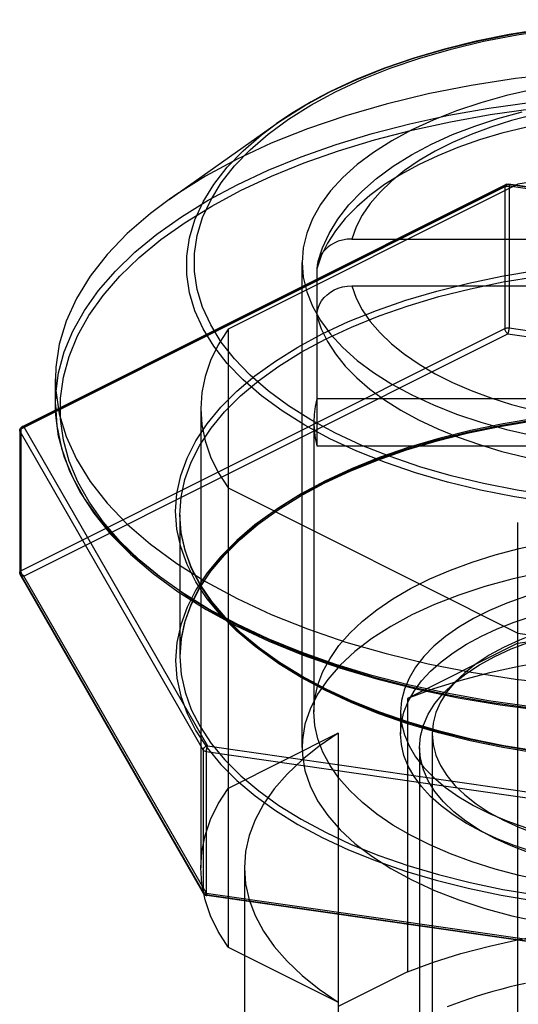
# Model space of a CAD drawing. Header units: inches. Extents: x 0 to 94.4, y 0 to 61.1.
# Tile 16 of 112: x 30.468 to 30.784, y 31.499 to 32.123. Entities that reach past the tile are written whole.
import ezdxf

# ---------------------------------------------------------------- set-up
doc = ezdxf.new("R2010")
doc.units = ezdxf.units.IN
doc.header["$LTSCALE"] = 5.194444
doc.header["$MEASUREMENT"] = 0
doc.linetypes.add('HIDDEN', pattern=[0.2, 0.1, -0.1])
doc.layers.add('DOOR_ASSEMBLY', color=7, linetype='CONTINUOUS')

msp = doc.modelspace()

# ---------------------------------------------------------------- linework, layer by layer
at = {"layer": 'DOOR_ASSEMBLY', "color": 7, "linetype": 'Continuous'}
for p, q in [((30.68184, 32.08546), (30.66521, 32.07772)), ((30.65278, 32.06911), (30.66839, 32.07752)), ((30.56296, 32.00934), (30.63082, 32.05732)), ((30.67867, 31.98424), (31.09072, 31.98424)), ((30.65663, 31.96533), (30.65663, 31.93656)), ((30.67867, 31.95449), (31.09072, 31.95449)), ((30.49065, 31.89558), (30.49092, 31.88822)), ((30.49065, 31.87935), (30.49065, 31.89558)), ((30.49639, 31.84584), (30.49272, 31.85916)), ((30.50187, 31.83267), (30.49639, 31.84584))]:
    msp.add_line(p, q, dxfattribs=at)
at = {"layer": 'DOOR_ASSEMBLY', "color": 8, "linetype": 'HIDDEN'}
for p, q in [((30.77661, 32.0188), (30.46953, 31.86526)), ((30.77783, 32.01873), (30.47075, 31.86518)), ((30.78412, 32.01895), (30.6002, 31.92699)), ((31.18229, 31.96055), (30.77783, 32.01873)), ((31.18268, 31.96089), (30.77822, 32.01906)), ((30.78412, 31.28504), (30.78412, 32.01895)), ((30.7759, 32.01733), (30.46882, 31.86378)), ((30.7759, 32.01733), (30.7759, 31.92748)), ((30.77859, 32.01767), (30.77859, 31.92783)), ((31.18305, 31.9595), (30.77859, 32.01767)), ((30.6472, 31.66193), (30.6472, 31.96937)), ((30.65663, 31.93656), (30.65663, 31.85317)), ((30.65663, 31.93558), (30.65669, 31.93644)), ((30.46882, 31.77394), (30.7759, 31.92748)), ((30.6002, 31.92699), (30.6002, 31.53543)), ((30.77859, 31.92783), (31.18305, 31.86966)), ((30.47075, 31.77061), (30.77783, 31.92416)), ((30.77783, 31.92416), (31.18229, 31.86598)), ((31.11276, 31.88292), (30.65663, 31.88292)), ((30.58295, 31.8767), (30.58295, 31.58572)), ((30.46802, 31.86282), (30.46802, 31.77298)), ((30.46882, 31.86378), (30.46882, 31.77394)), ((30.47075, 31.86518), (30.5871, 31.66295)), ((30.6547, 31.86804), (30.6547, 31.68445)), ((30.46812, 31.86244), (30.46812, 31.7726)), ((30.46812, 31.86244), (30.58448, 31.66021)), ((30.65663, 31.85317), (31.11276, 31.85317)), ((30.6002, 31.82642), (30.78412, 31.73446)), ((30.5697, 31.80939), (30.5697, 31.71955)), ((30.58448, 31.57037), (30.46812, 31.7726)), ((30.58473, 31.56939), (30.46838, 31.77162)), ((30.5871, 31.56838), (30.47075, 31.77061)), ((30.78412, 31.72797), (30.71418, 31.693)), ((30.71418, 31.693), (30.71418, 31.51979)), ((30.7097, 31.68445), (30.7097, 31.67059)), ((30.67014, 31.67098), (30.6002, 31.63601)), ((30.67014, 31.67098), (30.67014, 31.32726)), ((30.7297, 31.67059), (30.7297, 31.41944)), ((30.5871, 31.66295), (30.99156, 31.60478)), ((30.58448, 31.66021), (30.58448, 31.57037)), ((30.58635, 31.65928), (30.99081, 31.6011)), ((30.58635, 31.65928), (30.58635, 31.56944)), ((30.7217, 31.66193), (30.7217, 31.41251)), ((30.61064, 31.58572), (30.61064, 31.41251)), ((30.99081, 31.51126), (30.58635, 31.56944)), ((30.99117, 31.50987), (30.58671, 31.56805)), ((30.99156, 31.51021), (30.5871, 31.56838)), ((30.6002, 31.53543), (30.67014, 31.50046)), ((30.71418, 31.51979), (30.67014, 31.49777))]:
    msp.add_line(p, q, dxfattribs=at)
at = {"layer": 'DOOR_ASSEMBLY', "color": 7, "linetype": 'Continuous'}
for points in [[(30.66839, 32.07752), (30.68521, 32.08533), (30.70306, 32.09244), (30.72197, 32.09888), (30.74178, 32.1046), (30.7624, 32.10957), (30.78369, 32.11375), (30.80555, 32.11711), (30.82785, 32.11966), (30.85046, 32.12136), (30.87326, 32.12222), (30.89613, 32.12221), (30.91894, 32.12136), (30.94156, 32.11965), (30.96387, 32.11711), (30.98574, 32.11374), (31.00703, 32.10956), (31.02764, 32.10459), (31.04745, 32.09888), (31.06635, 32.09243), (31.08424, 32.0853), (31.101, 32.07752), (31.11657, 32.06914), (31.13083, 32.06019)], [(31.13857, 32.05732), (31.12467, 32.06643), (31.10954, 32.07498), (31.09326, 32.08293), (31.07591, 32.09025), (31.05761, 32.09689), (31.03843, 32.10284), (31.01849, 32.10807), (30.99787, 32.11256), (30.97668, 32.11628), (30.95503, 32.11923), (30.93303, 32.12138), (30.91078, 32.12272), (30.88841, 32.12326), (30.86602, 32.12299), (30.84372, 32.12191), (30.82163, 32.12003), (30.79986, 32.11735), (30.77851, 32.11388), (30.7577, 32.10965), (30.73753, 32.10467), (30.71809, 32.09896), (30.6995, 32.09255), (30.68184, 32.08546)], [(30.66521, 32.07772), (30.65903, 32.07454), (30.65302, 32.07127), (30.64719, 32.06791), (30.64154, 32.06447), (30.63608, 32.06094), (30.63082, 32.05732)], [(30.79381, 32.07908), (30.77687, 32.07518), (30.7606, 32.07062), (30.7451, 32.06544), (30.73045, 32.05967), (30.71676, 32.05334), (30.7041, 32.04649), (30.69255, 32.03917), (30.6822, 32.03141), (30.67308, 32.02328), (30.66528, 32.01481), (30.65882, 32.00606), (30.65376, 31.99709), (30.65012, 31.98794), (30.64793, 31.97869), (30.6472, 31.96937)], [(30.62567, 32.05073), (30.63855, 32.06019), (30.65278, 32.06911)], [(30.65716, 31.96947), (30.66015, 31.97859), (30.6644, 31.98775), (30.66999, 31.99688), (30.6769, 32.00581), (30.68508, 32.01442), (30.6945, 32.02264), (30.70508, 32.03042), (30.71672, 32.03768), (30.72927, 32.04434), (30.74265, 32.05041), (30.75674, 32.05585), (30.77147, 32.06067), (30.78677, 32.06485)], [(30.79398, 32.06304), (30.78017, 32.05937), (30.76695, 32.05519), (30.75439, 32.05053), (30.74257, 32.04541), (30.73155, 32.03986), (30.7214, 32.03391), (30.71216, 32.0276), (30.70391, 32.02096), (30.69667, 32.01403), (30.6905, 32.00684), (30.68542, 31.99944), (30.68148, 31.99192), (30.67867, 31.98424)], [(30.80421, 31.8174), (30.78199, 31.82083), (30.76035, 31.82508), (30.7394, 31.83012), (30.71927, 31.83593), (30.70006, 31.84248), (30.68188, 31.84973), (30.66484, 31.85764), (30.64902, 31.86616), (30.63452, 31.87525), (30.62143, 31.88485), (30.6098, 31.89492), (30.59971, 31.90539), (30.59122, 31.91622), (30.58436, 31.92733), (30.57919, 31.93866), (30.57572, 31.95016), (30.57398, 31.96175), (30.57398, 31.97338), (30.57572, 31.98496), (30.57918, 31.99645), (30.58435, 32.00778), (30.5912, 32.01889), (30.59969, 32.02971), (30.60978, 32.04019), (30.6214, 32.05026), (30.63082, 32.05732)], [(30.80552, 31.82163), (30.78366, 31.825), (30.76236, 31.82918), (30.74175, 31.83414), (30.72194, 31.83986), (30.70304, 31.8463), (30.68516, 31.85343), (30.66839, 31.86121), (30.65282, 31.8696), (30.63856, 31.87854), (30.62568, 31.88799), (30.61424, 31.8979), (30.60431, 31.9082), (30.59596, 31.91885), (30.58921, 31.92978), (30.58412, 31.94094), (30.58071, 31.95225), (30.579, 31.96365), (30.579, 31.97509), (30.58071, 31.98649), (30.58412, 31.99779), (30.58921, 32.00894), (30.59594, 32.01987), (30.6043, 32.03052), (30.61422, 32.04083), (30.62567, 32.05073)], [(30.56296, 32.00934), (30.55104, 32.00041), (30.53631, 31.98765), (30.52352, 31.97437), (30.51276, 31.96066), (30.50407, 31.94658), (30.49752, 31.93221), (30.49312, 31.91764), (30.49092, 31.90295), (30.49065, 31.89558)], [(30.67867, 31.98424), (30.67575, 31.98407), (30.67293, 31.98359), (30.6702, 31.98279), (30.66761, 31.98169), (30.66521, 31.98031), (30.66305, 31.97868), (30.66116, 31.97681), (30.65956, 31.97476), (30.65829, 31.97254), (30.65737, 31.9702), (30.65716, 31.96947)], [(30.6472, 31.96937), (30.64793, 31.96005), (30.65012, 31.95079), (30.65376, 31.94165)], [(30.65716, 31.96947), (30.65682, 31.96781), (30.65663, 31.96533)], [(30.65669, 31.93644), (30.65682, 31.93806), (30.65737, 31.94045), (30.65829, 31.94279), (30.65956, 31.94501), (30.66116, 31.94706), (30.66305, 31.94893), (30.66521, 31.95056), (30.66761, 31.95194), (30.6702, 31.95304), (30.67293, 31.95384), (30.67575, 31.95432), (30.67867, 31.95449)], [(30.67867, 31.95449), (30.68148, 31.94682), (30.68542, 31.93929), (30.6905, 31.9319), (30.69667, 31.92471), (30.70391, 31.91778), (30.71216, 31.91114), (30.7214, 31.90482), (30.73155, 31.89887), (30.74257, 31.89333), (30.75439, 31.8882), (30.76695, 31.88354), (30.78017, 31.87936), (30.79398, 31.87569)], [(30.65376, 31.94165), (30.65882, 31.93267), (30.66528, 31.92393), (30.67308, 31.91546), (30.6822, 31.90732), (30.69255, 31.89957), (30.70406, 31.89227), (30.71676, 31.8854)], [(30.49092, 31.88822), (30.49312, 31.87352), (30.49752, 31.85895), (30.50407, 31.84459), (30.51276, 31.83051), (30.52352, 31.81679), (30.53631, 31.80352), (30.55104, 31.79076), (30.56764, 31.77859), (30.58602, 31.76707), (30.60606, 31.75627), (30.62766, 31.74624), (30.6507, 31.73706), (30.67505, 31.72876), (30.70057, 31.72139), (30.72712, 31.715), (30.75455, 31.70961), (30.78271, 31.70527), (30.81144, 31.70199)], [(30.71676, 31.8854), (30.7305, 31.87905), (30.7451, 31.8733), (30.7606, 31.86812), (30.77687, 31.86356), (30.79381, 31.85966)], [(30.49065, 31.87935), (30.49157, 31.86573), (30.49448, 31.85162), (30.49937, 31.83765), (30.50624, 31.82387), (30.51504, 31.81038), (30.52575, 31.79722), (30.5383, 31.78448), (30.55264, 31.77223), (30.56867, 31.76054), (30.58631, 31.74947), (30.60547, 31.73907), (30.62605, 31.7294), (30.64794, 31.7205), (30.67102, 31.71241), (30.69519, 31.70518), (30.72031, 31.69883), (30.74626, 31.69341), (30.77291, 31.68892), (30.80012, 31.68541)], [(30.49272, 31.85916), (30.49088, 31.87258), (30.49065, 31.87935)], [(30.79133, 31.68793), (30.76543, 31.69156), (30.74008, 31.69607), (30.71541, 31.70143), (30.69154, 31.70762), (30.66856, 31.71461), (30.64659, 31.72236), (30.62572, 31.73085), (30.60606, 31.74003), (30.5877, 31.74986), (30.57073, 31.76029), (30.55521, 31.77128), (30.54124, 31.78277), (30.52886, 31.7947), (30.51814, 31.80704), (30.50913, 31.81971), (30.50187, 31.83267)]]:
    msp.add_lwpolyline(points, dxfattribs=at)
at = {"layer": 'DOOR_ASSEMBLY', "color": 8, "linetype": 'HIDDEN'}
for points in [[(30.66484, 32.0775), (30.6819, 32.08541), (30.70009, 32.09266), (30.71931, 32.09921), (30.73945, 32.10503), (30.7604, 32.11007), (30.78205, 32.11432), (30.80426, 32.11774)], [(30.81144, 32.08917), (30.78271, 32.08589), (30.75455, 32.08155), (30.72712, 32.07617), (30.70057, 32.06978), (30.67505, 32.06241), (30.6507, 32.05411), (30.62766, 32.04492), (30.60606, 32.0349)], [(30.63082, 32.05732), (30.6345, 32.05987), (30.64901, 32.06897), (30.66484, 32.0775)], [(30.60606, 32.01867), (30.62579, 32.02787), (30.64671, 32.03638), (30.66873, 32.04414), (30.69174, 32.05113), (30.71564, 32.05732), (30.74032, 32.06267), (30.76567, 32.06717), (30.79156, 32.07079)], [(30.60822, 32.01494), (30.62783, 32.02409), (30.64853, 32.03251), (30.67038, 32.04022), (30.69322, 32.04715), (30.71693, 32.05329), (30.74142, 32.0586), (30.76657, 32.06307), (30.79227, 32.06666)], [(30.8847, 32.06545), (30.8684, 32.06516), (30.85211, 32.06429), (30.83592, 32.06284), (30.81992, 32.0608), (30.8042, 32.05818), (30.78887, 32.055), (30.77403, 32.05127), (30.75975, 32.047), (30.74613, 32.04224), (30.73324, 32.037), (30.72114, 32.03131), (30.7099, 32.0252), (30.69957, 32.0187), (30.69021, 32.01184), (30.68185, 32.00466), (30.67456, 31.9972), (30.66836, 31.9895), (30.66329, 31.98159), (30.65937, 31.97352), (30.65663, 31.96533)], [(30.60606, 32.0349), (30.58602, 32.0241), (30.56764, 32.01258), (30.56296, 32.00934)], [(30.98527, 32.01895), (30.96567, 32.02204), (30.94579, 32.02445), (30.92558, 32.02619), (30.90518, 32.02723), (30.8847, 32.02758), (30.86421, 32.02723), (30.84381, 32.02619), (30.82361, 32.02445), (30.80372, 32.02204), (30.78412, 32.01895)], [(30.77661, 32.0188), (30.77646, 32.01871), (30.77622, 32.01847), (30.77605, 32.01815), (30.77594, 32.01777), (30.7759, 32.01733)], [(30.77661, 32.0188), (30.77699, 32.01896), (30.77747, 32.01907), (30.77797, 32.01909), (30.77822, 32.01906)], [(30.77783, 32.01873), (30.77745, 32.01887), (30.77709, 32.01891), (30.77676, 32.01886)], [(30.77783, 32.01873), (30.77798, 32.01894), (30.77812, 32.01905), (30.77822, 32.01906)], [(30.77822, 32.01906), (30.77825, 32.01906), (30.77837, 32.01896), (30.77846, 32.01876), (30.77853, 32.01847), (30.77857, 32.01811), (30.77859, 32.01767)], [(30.49065, 31.87935), (30.49087, 31.88602), (30.4927, 31.89943), (30.49635, 31.91275), (30.50181, 31.92591), (30.50905, 31.93886), (30.51805, 31.95153), (30.52875, 31.96387), (30.54112, 31.97583), (30.5551, 31.98733), (30.57063, 31.99834), (30.58764, 32.0088), (30.60606, 32.01867)], [(30.55777, 31.76947), (30.5439, 31.78087), (30.53162, 31.79272), (30.52098, 31.80496), (30.51204, 31.81753), (30.50483, 31.83039), (30.4994, 31.84345), (30.49576, 31.85668), (30.49393, 31.86999), (30.49393, 31.88333), (30.49574, 31.89664), (30.49936, 31.90985), (30.50478, 31.92291), (30.51197, 31.93576), (30.52089, 31.94834), (30.53152, 31.96058), (30.54379, 31.97244), (30.55767, 31.98386), (30.57307, 31.99478), (30.58991, 32.00513), (30.60822, 32.01494)], [(30.7759, 32.01733), (30.77627, 32.01748), (30.77669, 32.0176), (30.77715, 32.01768), (30.77763, 32.01772), (30.77811, 32.01772), (30.77859, 32.01767)], [(30.66003, 31.92409), (30.67675, 31.93186), (30.69443, 31.93898), (30.71311, 31.94546), (30.73265, 31.95125), (30.75295, 31.95631), (30.7739, 31.96065), (30.79541, 31.96421)], [(30.66196, 31.92076), (30.67849, 31.92845), (30.69607, 31.93553), (30.7146, 31.94195), (30.73397, 31.94769), (30.75409, 31.95271), (30.77487, 31.957), (30.79619, 31.96054)], [(30.65663, 31.93558), (30.65937, 31.92739), (30.66329, 31.91932), (30.66836, 31.91141), (30.67456, 31.9037), (30.68185, 31.89624), (30.69021, 31.88907), (30.69957, 31.88221), (30.7099, 31.87571), (30.72115, 31.8696), (30.73324, 31.86391), (30.74614, 31.85866), (30.75975, 31.8539), (30.77403, 31.84964), (30.78888, 31.84591), (30.80421, 31.84273), (30.81992, 31.84011), (30.83592, 31.83807), (30.85211, 31.83661), (30.8684, 31.83574), (30.8847, 31.83545)], [(30.6002, 31.92699), (30.59402, 31.91719), (30.58919, 31.90725), (30.58573, 31.89714), (30.58364, 31.88695), (30.58295, 31.8767)], [(30.7759, 31.92748), (30.77627, 31.92764), (30.77669, 31.92776), (30.77715, 31.92784), (30.77763, 31.92788), (30.77811, 31.92788), (30.77859, 31.92783)], [(30.77783, 31.92416), (30.77745, 31.92439), (30.77709, 31.92471), (30.77676, 31.92509), (30.77646, 31.92553), (30.77622, 31.92601), (30.77605, 31.92651), (30.77594, 31.92701), (30.7759, 31.92748)], [(30.77783, 31.92416), (30.77798, 31.92446), (30.77812, 31.92484), (30.77825, 31.92529), (30.77837, 31.92578), (30.77846, 31.9263), (30.77853, 31.92683), (30.77857, 31.92735), (30.77859, 31.92783)], [(30.79509, 31.65934), (30.77358, 31.66292), (30.75264, 31.66726), (30.73237, 31.67233), (30.71288, 31.67812), (30.69426, 31.68458), (30.67662, 31.6917), (30.66002, 31.69942), (30.64458, 31.70772), (30.63035, 31.71654), (30.61742, 31.72585), (30.60585, 31.73559), (30.59571, 31.74573), (30.58703, 31.7562), (30.57986, 31.76695), (30.57425, 31.77794), (30.57022, 31.78909), (30.56778, 31.80036), (30.56697, 31.81169), (30.56777, 31.82301), (30.57018, 31.83428), (30.57419, 31.84542), (30.57977, 31.8564), (30.58691, 31.86715), (30.59557, 31.87763), (30.60571, 31.88778), (30.61729, 31.89755), (30.63024, 31.90689), (30.64448, 31.91573), (30.66003, 31.92409)], [(30.5697, 31.80939), (30.57049, 31.82054), (30.57288, 31.83171), (30.57685, 31.84276), (30.58239, 31.85364), (30.58946, 31.8643), (30.59805, 31.87469), (30.6081, 31.88475), (30.61957, 31.89444), (30.63241, 31.9037), (30.64657, 31.91249), (30.66196, 31.92076)], [(30.65663, 31.88292), (30.65555, 31.87797), (30.65491, 31.87301), (30.6547, 31.86804)], [(30.58295, 31.8767), (30.58364, 31.86646), (30.58573, 31.85626), (30.58919, 31.84616), (30.59402, 31.83622), (30.6002, 31.82642)], [(30.79541, 31.86964), (30.7739, 31.86608), (30.75295, 31.86175), (30.73265, 31.85668), (30.71311, 31.85089), (30.69443, 31.84441), (30.67675, 31.83729), (30.66003, 31.82952)], [(30.66125, 31.82944), (30.67764, 31.83707), (30.69509, 31.84411), (30.71351, 31.85052), (30.73282, 31.85626), (30.7529, 31.8613), (30.77366, 31.86562), (30.79499, 31.86919)], [(30.79619, 31.8707), (30.77487, 31.86716), (30.75409, 31.86287), (30.73397, 31.85785), (30.7146, 31.85211), (30.69607, 31.84569), (30.67849, 31.83861), (30.66196, 31.83092)], [(30.46802, 31.86282), (30.46807, 31.86337), (30.46825, 31.86391), (30.46852, 31.8644), (30.4689, 31.86483), (30.46936, 31.86517), (30.46953, 31.86526)], [(30.46802, 31.86282), (30.46803, 31.86292), (30.4681, 31.86316), (30.46827, 31.86339), (30.46851, 31.8636), (30.46882, 31.86378)], [(30.46812, 31.86244), (30.46803, 31.86268), (30.46802, 31.86282)], [(30.47075, 31.86518), (30.47024, 31.86506), (30.46974, 31.86486), (30.46929, 31.86457), (30.46889, 31.86422), (30.46856, 31.86381), (30.46832, 31.86337), (30.46817, 31.86291), (30.46812, 31.86244)], [(30.46953, 31.86526), (30.46938, 31.86517), (30.46914, 31.86493), (30.46896, 31.86461), (30.46885, 31.86422), (30.46882, 31.86378)], [(30.47075, 31.86518), (30.47037, 31.86533), (30.47001, 31.86537), (30.46967, 31.86532), (30.46953, 31.86526)], [(30.6547, 31.86804), (30.65491, 31.86307), (30.65555, 31.85812), (30.65663, 31.85317)], [(30.66003, 31.82952), (30.64448, 31.82116), (30.63024, 31.81232), (30.61729, 31.80298), (30.60571, 31.79321), (30.59557, 31.78306), (30.58691, 31.77258), (30.57977, 31.76183), (30.57419, 31.75085), (30.57018, 31.73971), (30.56777, 31.72844), (30.56697, 31.71712), (30.56778, 31.70579), (30.57022, 31.69452), (30.57425, 31.68337), (30.57986, 31.67238), (30.58703, 31.66163), (30.59571, 31.65116), (30.60585, 31.64102), (30.61742, 31.63128), (30.63035, 31.62197), (30.64458, 31.61315), (30.66002, 31.60485), (30.67662, 31.59713), (30.69426, 31.59001), (30.71288, 31.58355), (30.73237, 31.57776), (30.75264, 31.57269), (30.77358, 31.56835), (30.79509, 31.56477)], [(30.66196, 31.83092), (30.64657, 31.82265), (30.63241, 31.81386), (30.61957, 31.8046), (30.6081, 31.79491), (30.59805, 31.78485), (30.58946, 31.77446), (30.58239, 31.7638), (30.57685, 31.75292), (30.57288, 31.74187), (30.57049, 31.7307), (30.5697, 31.71955)], [(30.57045, 31.73031), (30.57282, 31.74138), (30.57678, 31.75233), (30.5823, 31.76311), (30.58935, 31.77365), (30.59789, 31.78392), (30.60788, 31.79385), (30.61925, 31.80341), (30.63198, 31.81256), (30.646, 31.82125), (30.66125, 31.82944)], [(30.79668, 31.6595), (30.7753, 31.66301), (30.75448, 31.66727), (30.73434, 31.67226), (30.71496, 31.67795), (30.69646, 31.68431), (30.67893, 31.69131), (30.66245, 31.6989), (30.64711, 31.70704), (30.63298, 31.7157), (30.62015, 31.72483), (30.60865, 31.73438), (30.59856, 31.7443), (30.58991, 31.75455), (30.58274, 31.76509), (30.57711, 31.77586), (30.57304, 31.7868), (30.57056, 31.79787), (30.5697, 31.80938)], [(30.79586, 31.65828), (30.77453, 31.66183), (30.75377, 31.66614), (30.73368, 31.67117), (30.71436, 31.6769), (30.6959, 31.68331), (30.6784, 31.69036), (30.66196, 31.69802), (30.64664, 31.70624), (30.63254, 31.71499), (30.61972, 31.72422), (30.60825, 31.73388), (30.59819, 31.74393), (30.58959, 31.75431), (30.58248, 31.76497), (30.57692, 31.77586), (30.57292, 31.78692), (30.57051, 31.79809), (30.5697, 31.80938)], [(30.6547, 31.68445), (30.65534, 31.69304), (30.65727, 31.70159), (30.66046, 31.71004), (30.66492, 31.71834), (30.67059, 31.72646), (30.67748, 31.73434), (30.68551, 31.74195), (30.69466, 31.74923), (30.70487, 31.75615), (30.7161, 31.76266), (30.72826, 31.76875), (30.74129, 31.77436), (30.75513, 31.77946), (30.7697, 31.78404), (30.7849, 31.78806), (30.80067, 31.7915), (30.8169, 31.79434), (30.83352, 31.79656), (30.85042, 31.79816), (30.86746, 31.79912), (30.8847, 31.79945)], [(31.03814, 31.75257), (31.0227, 31.75857), (31.00627, 31.76394), (30.98901, 31.76861), (30.97103, 31.77255), (30.95246, 31.77574), (30.93343, 31.77815), (30.91407, 31.77977), (30.89451, 31.78058), (30.87488, 31.78058), (30.85532, 31.77977), (30.83596, 31.77815), (30.81693, 31.77574), (30.79836, 31.77256), (30.78039, 31.76861), (30.76312, 31.76394), (30.74669, 31.75857)], [(30.46802, 31.77298), (30.46803, 31.77308), (30.4681, 31.77332), (30.46827, 31.77355), (30.46851, 31.77376), (30.46882, 31.77394)], [(30.46802, 31.77298), (30.46804, 31.77265), (30.4681, 31.77233), (30.46819, 31.77201), (30.46833, 31.77171), (30.46838, 31.77162)], [(30.46812, 31.7726), (30.46803, 31.77284), (30.46802, 31.77298)], [(30.46838, 31.77162), (30.46832, 31.77173), (30.46817, 31.77215), (30.46812, 31.7726)], [(30.47075, 31.77061), (30.47024, 31.77059), (30.46974, 31.77065), (30.46929, 31.7708), (30.46889, 31.77104), (30.46856, 31.77135), (30.46838, 31.77162)], [(30.47075, 31.77061), (30.47037, 31.77085), (30.47001, 31.77116), (30.46967, 31.77155), (30.46938, 31.77199), (30.46914, 31.77247), (30.46896, 31.77297), (30.46885, 31.77347), (30.46882, 31.77394)], [(30.8847, 31.77195), (30.8702, 31.77164), (30.85589, 31.77075), (30.84174, 31.76927), (30.82787, 31.7672), (30.8144, 31.76457), (30.80141, 31.7614), (30.78898, 31.7577), (30.77721, 31.7535), (30.76617, 31.74882), (30.75594, 31.74371), (30.7466, 31.73819), (30.73819, 31.7323), (30.73079, 31.72609), (30.72444, 31.71959), (30.71918, 31.71286), (30.71505, 31.70593), (30.71209, 31.69885), (30.71029, 31.69167), (30.7097, 31.68445)], [(30.79207, 31.68677), (30.76636, 31.69037), (30.74121, 31.69485), (30.71673, 31.70016), (30.69304, 31.7063), (30.67024, 31.71324), (30.64844, 31.72093), (30.62773, 31.72935), (30.60823, 31.73846), (30.59, 31.74822), (30.57316, 31.75857), (30.57073, 31.76029)], [(30.74669, 31.75857), (30.7312, 31.75255), (30.71676, 31.7459), (30.70346, 31.73868), (30.69141, 31.73093), (30.68067, 31.72272), (30.67133, 31.71408), (30.66344, 31.7051), (30.65707, 31.69581), (30.65225, 31.6863), (30.64902, 31.67662), (30.6474, 31.66684), (30.6472, 31.66194)], [(30.7097, 31.67059), (30.71024, 31.67745), (30.71185, 31.68428), (30.71453, 31.69102), (30.71826, 31.69763), (30.72302, 31.70407), (30.72877, 31.71031), (30.73549, 31.71631), (30.74312, 31.72202), (30.75163, 31.72742), (30.76095, 31.73246), (30.77104, 31.73712), (30.78183, 31.74138), (30.79326, 31.74519), (30.80525, 31.74855), (30.81773, 31.75143), (30.83062, 31.75381), (30.84384, 31.75567), (30.85732, 31.75701), (30.87092, 31.75782), (30.8847, 31.75809)], [(30.8847, 31.74809), (30.87114, 31.74779), (30.85778, 31.74691), (30.84458, 31.74545), (30.83168, 31.74342), (30.81919, 31.74083), (30.8072, 31.73771), (30.79579, 31.73407), (30.78506, 31.72996), (30.7751, 31.72539), (30.76596, 31.72041), (30.75773, 31.71504), (30.75046, 31.70934), (30.74422, 31.70334), (30.73904, 31.6971), (30.73498, 31.69065), (30.73205, 31.68405), (30.73029, 31.67734), (30.7297, 31.67059)], [(30.77992, 31.72436), (30.7912, 31.72869), (30.8032, 31.73251), (30.81581, 31.73579), (30.82895, 31.73851), (30.84251, 31.74065), (30.85639, 31.74219), (30.87049, 31.74312), (30.8847, 31.74343), (30.8989, 31.74312), (30.913, 31.74219), (30.92688, 31.74065), (30.94044, 31.73851), (30.95358, 31.73579), (30.96619, 31.73251), (30.97819, 31.72869)], [(30.78412, 31.72797), (30.80373, 31.73106), (30.82362, 31.73347), (30.84382, 31.7352), (30.86422, 31.73625), (30.88471, 31.73659), (30.9052, 31.73625), (30.92559, 31.7352), (30.9458, 31.73347), (30.96568, 31.73106), (30.98527, 31.72797)], [(30.78412, 31.73446), (30.80372, 31.73136), (30.82361, 31.72895), (30.84381, 31.72722), (30.86421, 31.72618), (30.8847, 31.72583), (30.90518, 31.72618), (30.92558, 31.72722), (30.94579, 31.72895), (30.96567, 31.73136), (30.98527, 31.73446)], [(30.5697, 31.71954), (30.57051, 31.70825), (30.57292, 31.69708), (30.57692, 31.68602), (30.58248, 31.67513), (30.58959, 31.66447), (30.59819, 31.65409), (30.60825, 31.64404), (30.61972, 31.63438), (30.63254, 31.62515), (30.64664, 31.6164), (30.66196, 31.60818), (30.6784, 31.60052), (30.6959, 31.59347), (30.71436, 31.58706), (30.73368, 31.58133), (30.75377, 31.57629), (30.77453, 31.57199), (30.79586, 31.56844)], [(31.05521, 31.693), (31.03869, 31.69907), (31.02141, 31.70448), (31.00332, 31.70924), (30.98458, 31.71332), (30.96527, 31.71669), (30.94552, 31.71933), (30.92543, 31.72123), (30.90511, 31.72237), (30.88468, 31.72275), (30.86425, 31.72237), (30.84393, 31.72122), (30.82384, 31.71933), (30.80409, 31.71669), (30.78479, 31.71332), (30.76604, 31.70924), (30.74795, 31.70447), (30.73068, 31.69906), (30.71418, 31.693)], [(30.7217, 31.66193), (30.72232, 31.66903), (30.72418, 31.67608), (30.72725, 31.68302), (30.73153, 31.6898), (30.73697, 31.69637), (30.74354, 31.70268), (30.75117, 31.70868), (30.75983, 31.71432), (30.76944, 31.71956), (30.77992, 31.72436)], [(30.8847, 31.56945), (30.86746, 31.56977), (30.85042, 31.57073), (30.83352, 31.57233), (30.8169, 31.57455), (30.80067, 31.5774), (30.7849, 31.58083), (30.7697, 31.58485), (30.75513, 31.58943), (30.74129, 31.59454), (30.72826, 31.60014), (30.7161, 31.60623), (30.70487, 31.61274), (30.69466, 31.61966), (30.68551, 31.62695), (30.67748, 31.63455), (30.67059, 31.64243), (30.66492, 31.65055), (30.66046, 31.65886), (30.65727, 31.66731), (30.65534, 31.67585), (30.6547, 31.68445)], [(30.7097, 31.68445), (30.71029, 31.67722), (30.71209, 31.67004), (30.71505, 31.66297), (30.71918, 31.65604), (30.72444, 31.6493), (30.73079, 31.6428), (30.73819, 31.63659), (30.7466, 31.6307), (30.75594, 31.62518), (30.76617, 31.62007), (30.77721, 31.6154), (30.78898, 31.6112), (30.80141, 31.60749), (30.8144, 31.60432), (30.82787, 31.60169), (30.84174, 31.59962), (30.85589, 31.59814), (30.8702, 31.59725), (30.8847, 31.59695)], [(30.67014, 31.67098), (30.65801, 31.66272), (30.64719, 31.65409), (30.63766, 31.64505), (30.6295, 31.63567), (30.62276, 31.62602), (30.61748, 31.61615), (30.61369, 31.6061), (30.6114, 31.59594), (30.61064, 31.58572)], [(30.8847, 31.58309), (30.87092, 31.58336), (30.85732, 31.58417), (30.84384, 31.58551), (30.83062, 31.58737), (30.81773, 31.58975), (30.80525, 31.59263), (30.79326, 31.59598), (30.78183, 31.5998), (30.77104, 31.60405), (30.76095, 31.60872), (30.75163, 31.61376), (30.74312, 31.61916), (30.73549, 31.62487), (30.72877, 31.63087), (30.72302, 31.63711), (30.71826, 31.64355), (30.71453, 31.65016), (30.71185, 31.6569), (30.71024, 31.66372), (30.7097, 31.67059)], [(30.7297, 31.67059), (30.73029, 31.66383), (30.73205, 31.65713), (30.73498, 31.65053), (30.73904, 31.64408), (30.74422, 31.63784), (30.75046, 31.63184), (30.75773, 31.62614), (30.76596, 31.62077), (30.7751, 31.61579), (30.78506, 31.61122), (30.79579, 31.60711), (30.8072, 31.60347), (30.81919, 31.60035), (30.83168, 31.59776), (30.84458, 31.59573), (30.85778, 31.59427), (30.87114, 31.59339), (30.8847, 31.59309)], [(30.5871, 31.66295), (30.58659, 31.66283), (30.58609, 31.66263), (30.58564, 31.66234), (30.58524, 31.66199), (30.58492, 31.66159), (30.58467, 31.66114), (30.58453, 31.66068), (30.58448, 31.66021)], [(30.5871, 31.66295), (30.58695, 31.66265), (30.58681, 31.66227), (30.58668, 31.66182), (30.58657, 31.66133), (30.58647, 31.66081), (30.5864, 31.66028), (30.58636, 31.65976), (30.58635, 31.65928)], [(30.58635, 31.65928), (30.58592, 31.65936), (30.58552, 31.65948), (30.58517, 31.65962), (30.58487, 31.6598), (30.58464, 31.66), (30.58448, 31.66021)], [(30.6472, 31.66194), (30.6474, 31.65702), (30.64902, 31.64724), (30.65225, 31.63756), (30.65707, 31.62805), (30.66345, 31.61876), (30.67133, 31.60977), (30.68067, 31.60114), (30.69141, 31.59293), (30.70342, 31.58521), (30.71676, 31.57796)], [(30.76944, 31.6043), (30.7598, 31.60956), (30.75117, 31.61518), (30.74354, 31.62118), (30.73697, 31.62749), (30.73153, 31.63406), (30.72725, 31.64084), (30.72418, 31.64778), (30.72232, 31.65483), (30.7217, 31.66193)], [(30.58295, 31.58572), (30.58364, 31.59596), (30.58573, 31.60615), (30.58919, 31.61626), (30.59401, 31.6262), (30.6002, 31.63601)], [(30.7912, 31.59517), (30.77997, 31.59948), (30.76944, 31.6043)], [(30.6002, 31.53543), (30.59402, 31.54523), (30.5892, 31.55517), (30.58573, 31.56527), (30.58364, 31.57547), (30.58295, 31.58572)], [(30.61064, 31.58572), (30.6114, 31.57551), (30.61368, 31.56535), (30.61747, 31.55531), (30.62275, 31.54543), (30.62948, 31.53578), (30.63764, 31.52641), (30.64717, 31.51736), (30.658, 31.50872), (30.67014, 31.50046)], [(30.71676, 31.57796), (30.73125, 31.57129), (30.74669, 31.56528), (30.76313, 31.55992), (30.78039, 31.55525), (30.79836, 31.5513)], [(30.58635, 31.56944), (30.58592, 31.56952), (30.58552, 31.56963), (30.58517, 31.56978), (30.58487, 31.56996), (30.58464, 31.57016), (30.58448, 31.57037)], [(30.58473, 31.5694), (30.58467, 31.5695), (30.58453, 31.56992), (30.58448, 31.57037)], [(30.58473, 31.5694), (30.58494, 31.56908), (30.58535, 31.56865), (30.58584, 31.56833), (30.58641, 31.56811), (30.58671, 31.56805)], [(30.5871, 31.56838), (30.58659, 31.56836), (30.58609, 31.56842), (30.58564, 31.56857), (30.58524, 31.56881), (30.58492, 31.56912), (30.58473, 31.56939)], [(30.58671, 31.56805), (30.58668, 31.56805), (30.58657, 31.56815), (30.58647, 31.56835), (30.5864, 31.56864), (30.58636, 31.569), (30.58635, 31.56944)], [(30.5871, 31.56838), (30.58695, 31.56817), (30.58681, 31.56806), (30.58671, 31.56805)], [(30.71418, 31.51979), (30.73069, 31.52586), (30.74796, 31.53127), (30.76605, 31.53603), (30.78479, 31.54011), (30.8041, 31.54348), (30.82385, 31.54612), (30.84394, 31.54802), (30.86425, 31.54916), (30.88469, 31.54954), (30.90512, 31.54916), (30.92543, 31.54802), (30.94552, 31.54613), (30.96528, 31.54349), (30.98458, 31.54012), (31.00333, 31.53604), (31.02141, 31.53127), (31.03869, 31.52586), (31.05521, 31.51979)], [(30.78886, 31.51239), (30.78359, 31.51118), (30.77839, 31.50991), (30.77325, 31.50858), (30.76817, 31.50718), (30.76317, 31.50573), (30.75824, 31.50421), (30.75338, 31.50263), (30.74861, 31.50099), (30.74391, 31.49929), (30.7393, 31.49754)]]:
    msp.add_lwpolyline(points, dxfattribs=at)

doc.saveas('drawing.dxf')
